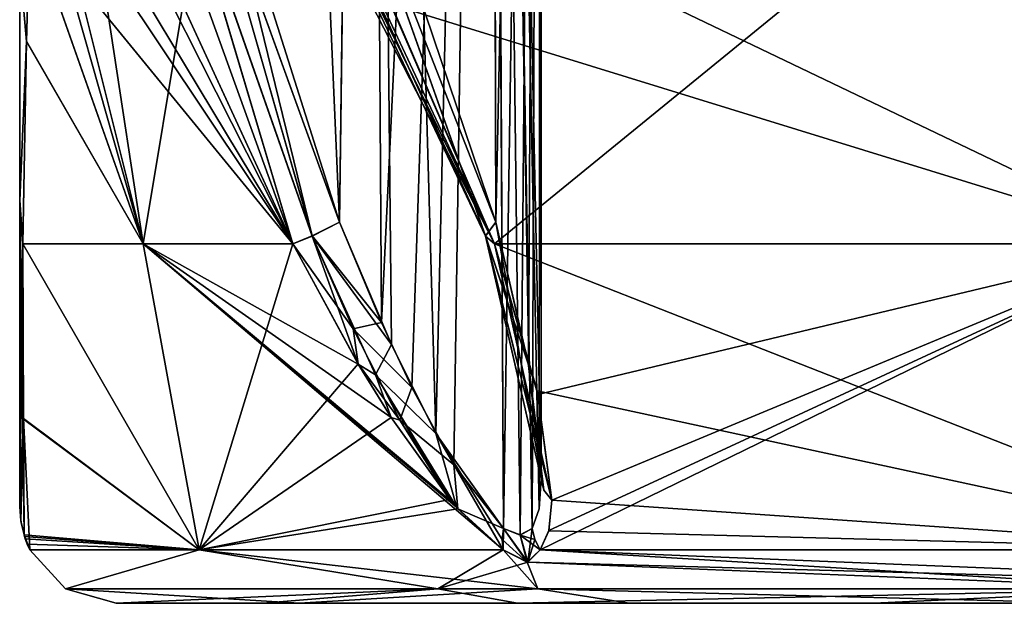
# Model space of a CAD drawing. Header units: inches. Extents: x -5.2 to 5.1, y -2.7 to 6.1.
# Tile 3 of 72: x -3.543 to -2.74, y -0.895 to -0.419. Entities that reach past the tile are written whole.
import ezdxf

# ---------------------------------------------------------------- set-up
doc = ezdxf.new("R2010")
doc.units = ezdxf.units.IN
doc.header["$LTSCALE"] = 52.148148
doc.header["$MEASUREMENT"] = 0
for name, color, linetype in [('129', 7, 'CONTINUOUS'), ('130', 7, 'CONTINUOUS'), ('131', 7, 'CONTINUOUS'), ('132', 7, 'CONTINUOUS'), ('133', 7, 'CONTINUOUS'), ('136', 7, 'CONTINUOUS'), ('137', 7, 'CONTINUOUS'), ('152', 7, 'CONTINUOUS'), ('153', 7, 'CONTINUOUS'), ('154', 7, 'CONTINUOUS'), ('155', 7, 'CONTINUOUS'), ('157', 7, 'CONTINUOUS'), ('164', 7, 'CONTINUOUS'), ('165', 7, 'CONTINUOUS'), ('181', 7, 'CONTINUOUS'), ('182', 7, 'CONTINUOUS'), ('185', 7, 'CONTINUOUS'), ('186', 7, 'CONTINUOUS'), ('187', 7, 'CONTINUOUS'), ('188', 7, 'CONTINUOUS'), ('189', 7, 'CONTINUOUS'), ('190', 7, 'CONTINUOUS'), ('191', 7, 'CONTINUOUS'), ('200', 7, 'CONTINUOUS'), ('201', 7, 'CONTINUOUS'), ('202', 7, 'CONTINUOUS'), ('203', 7, 'CONTINUOUS'), ('230', 7, 'CONTINUOUS'), ('58', 7, 'CONTINUOUS')]:
    doc.layers.add(name, color=color, linetype=linetype)

msp = doc.modelspace()

# ---------------------------------------------------------------- linework, layer by layer
at = {"layer": '129', "linetype": 'Continuous'}
for points in [[(-3.53515, -0.33932, 1.44815), (-3.54331, -0.37465, 1.34227), (-3.53786, -0.43632, 1.30481), (-3.53515, -0.33932, 1.44815)], [(-3.54331, -0.37465, 1.34227), (-3.54331, -0.56623, 1.04797), (-3.53786, -0.43632, 1.30481), (-3.54331, -0.37465, 1.34227)], [(-3.54331, -0.56623, 1.04797), (-3.54069, -0.60176, 1.02639), (-3.53786, -0.43632, 1.30481), (-3.54331, -0.56623, 1.04797)], [(-3.54331, -0.81614, 0.4575), (-3.54069, -0.60176, 1.02639), (-3.54331, -0.56623, 1.04797), (-3.54331, -0.81614, 0.4575)], [(-3.5402, -0.74479, 0.7374), (-3.54069, -0.60176, 1.02639), (-3.54331, -0.81614, 0.4575), (-3.5402, -0.74479, 0.7374)], [(-3.54239, -0.82774, 0.46054), (-3.5402, -0.74479, 0.7374), (-3.54331, -0.81614, 0.4575), (-3.54239, -0.82774, 0.46054)], [(-3.53967, -0.83904, 0.4635), (-3.5402, -0.74479, 0.7374), (-3.54239, -0.82774, 0.46054), (-3.53967, -0.83904, 0.4635)]]:
    msp.add_3dface(points, dxfattribs=at)
at = {"layer": '130', "linetype": 'Continuous'}
for points in [[(-3.3968, -0.85136, 1.07826), (-3.54069, -0.60176, 1.02639), (-3.5402, -0.74479, 0.7374), (-3.3968, -0.85136, 1.07826)], [(-3.54069, -0.60176, 1.02639), (-3.3968, -0.85136, 1.07826), (-3.44251, -0.60176, 1.31875), (-3.54069, -0.60176, 1.02639)], [(-3.3968, -0.85136, 1.07826), (-3.14876, -0.85136, 1.6692), (-3.44251, -0.60176, 1.31875), (-3.3968, -0.85136, 1.07826)], [(-3.14876, -0.85136, 1.6692), (-3.18659, -0.81666, 1.63351), (-3.44251, -0.60176, 1.31875), (-3.14876, -0.85136, 1.6692)], [(-3.26695, -0.69981, 1.60129), (-3.32024, -0.60176, 1.60187), (-3.44251, -0.60176, 1.31875), (-3.26695, -0.69981, 1.60129)], [(-3.2402, -0.74336, 1.60717), (-3.26695, -0.69981, 1.60129), (-3.44251, -0.60176, 1.31875), (-3.2402, -0.74336, 1.60717)], [(-3.1911, -0.81147, 1.6303), (-3.2402, -0.74336, 1.60717), (-3.44251, -0.60176, 1.31875), (-3.1911, -0.81147, 1.6303)], [(-3.18659, -0.81666, 1.63351), (-3.1911, -0.81147, 1.6303), (-3.44251, -0.60176, 1.31875), (-3.18659, -0.81666, 1.63351)], [(-3.3968, -0.85136, 1.07826), (-3.5402, -0.74479, 0.7374), (-3.53967, -0.83904, 0.4635), (-3.3968, -0.85136, 1.07826)], [(-3.3968, -0.85136, 1.07826), (-3.53967, -0.83904, 0.4635), (-3.53946, -0.84031, 0.46029), (-3.3968, -0.85136, 1.07826)], [(-3.53885, -0.84227, 0.4575), (-3.3968, -0.85136, 1.07826), (-3.53946, -0.84031, 0.46029), (-3.53885, -0.84227, 0.4575)], [(-3.53715, -0.84667, 0.45375), (-3.3968, -0.85136, 1.07826), (-3.53885, -0.84227, 0.4575), (-3.53715, -0.84667, 0.45375)], [(-3.535, -0.85136, 0.45245), (-3.3968, -0.85136, 1.07826), (-3.53715, -0.84667, 0.45375), (-3.535, -0.85136, 0.45245)]]:
    msp.add_3dface(points, dxfattribs=at)
at = {"layer": '131', "linetype": 'Continuous'}
for points in [[(-3.28218, -0.58413, 1.62543), (-3.30453, -0.59536, 1.62075), (-3.23987, -0.68368, 1.62492), (-3.28218, -0.58413, 1.62543)], [(-3.32024, -0.60176, 1.60187), (-3.26695, -0.69981, 1.60129), (-3.30453, -0.59536, 1.62075), (-3.32024, -0.60176, 1.60187)], [(-3.30453, -0.59536, 1.62075), (-3.26695, -0.69981, 1.60129), (-3.25293, -0.70843, 1.61412), (-3.30453, -0.59536, 1.62075)], [(-3.30453, -0.59536, 1.62075), (-3.25293, -0.70843, 1.61412), (-3.23987, -0.68368, 1.62492), (-3.30453, -0.59536, 1.62075)], [(-3.23987, -0.68368, 1.62492), (-3.25293, -0.70843, 1.61412), (-3.20376, -0.75627, 1.63493), (-3.23987, -0.68368, 1.62492)], [(-3.26695, -0.69981, 1.60129), (-3.2402, -0.74336, 1.60717), (-3.25293, -0.70843, 1.61412), (-3.26695, -0.69981, 1.60129)], [(-3.2402, -0.74336, 1.60717), (-3.1911, -0.81147, 1.6303), (-3.25293, -0.70843, 1.61412), (-3.2402, -0.74336, 1.60717)], [(-3.1911, -0.81147, 1.6303), (-3.18659, -0.81666, 1.63351), (-3.25293, -0.70843, 1.61412), (-3.1911, -0.81147, 1.6303)], [(-3.25293, -0.70843, 1.61412), (-3.18659, -0.81666, 1.63351), (-3.20376, -0.75627, 1.63493), (-3.25293, -0.70843, 1.61412)], [(-3.18659, -0.81666, 1.63351), (-3.14876, -0.85136, 1.6692), (-3.20376, -0.75627, 1.63493), (-3.18659, -0.81666, 1.63351)], [(-3.20376, -0.75627, 1.63493), (-3.14876, -0.85136, 1.6692), (-3.14952, -0.84294, 1.6738), (-3.20376, -0.75627, 1.63493)], [(-3.14837, -0.83399, 1.67714), (-3.20376, -0.75627, 1.63493), (-3.14952, -0.84294, 1.6738), (-3.14837, -0.83399, 1.67714)]]:
    msp.add_3dface(points, dxfattribs=at)
at = {"layer": '132', "linetype": 'Continuous'}
for points in [[(-3.40359, -0.24969, 1.72931), (-3.28218, -0.58413, 1.62543), (-3.39197, -0.23795, 1.71534), (-3.40359, -0.24969, 1.72931)], [(-3.39197, -0.23795, 1.71534), (-3.28218, -0.58413, 1.62543), (-3.35073, -0.3949, 1.65698), (-3.39197, -0.23795, 1.71534)], [(-3.42296, -0.25795, 1.73486), (-3.30453, -0.59536, 1.62075), (-3.40359, -0.24969, 1.72931), (-3.42296, -0.25795, 1.73486)], [(-3.30453, -0.59536, 1.62075), (-3.28218, -0.58413, 1.62543), (-3.40359, -0.24969, 1.72931), (-3.30453, -0.59536, 1.62075)], [(-3.44371, -0.26014, 1.73037), (-3.32024, -0.60176, 1.60187), (-3.42296, -0.25795, 1.73486), (-3.44371, -0.26014, 1.73037)], [(-3.32024, -0.60176, 1.60187), (-3.44371, -0.26014, 1.73037), (-3.41035, -0.40651, 1.64419), (-3.32024, -0.60176, 1.60187)], [(-3.32024, -0.60176, 1.60187), (-3.30453, -0.59536, 1.62075), (-3.42296, -0.25795, 1.73486), (-3.32024, -0.60176, 1.60187)]]:
    msp.add_3dface(points, dxfattribs=at)
at = {"layer": '133', "linetype": 'Continuous'}
for points in [[(-3.52893, -0.2557, 1.57121), (-3.53259, -0.28415, 1.52676), (-3.32024, -0.60176, 1.60187), (-3.52893, -0.2557, 1.57121)], [(-3.49537, -0.2557, 1.6445), (-3.52893, -0.2557, 1.57121), (-3.32024, -0.60176, 1.60187), (-3.49537, -0.2557, 1.6445)], [(-3.49537, -0.2557, 1.6445), (-3.32024, -0.60176, 1.60187), (-3.41035, -0.40651, 1.64419), (-3.49537, -0.2557, 1.6445)], [(-3.53259, -0.28415, 1.52676), (-3.53515, -0.33932, 1.44815), (-3.32024, -0.60176, 1.60187), (-3.53259, -0.28415, 1.52676)], [(-3.53515, -0.33932, 1.44815), (-3.53786, -0.43632, 1.30481), (-3.44251, -0.60176, 1.31875), (-3.53515, -0.33932, 1.44815)], [(-3.32024, -0.60176, 1.60187), (-3.53515, -0.33932, 1.44815), (-3.44251, -0.60176, 1.31875), (-3.32024, -0.60176, 1.60187)], [(-3.53786, -0.43632, 1.30481), (-3.54069, -0.60176, 1.02639), (-3.44251, -0.60176, 1.31875), (-3.53786, -0.43632, 1.30481)]]:
    msp.add_3dface(points, dxfattribs=at)
at = {"layer": '136', "linetype": 'Continuous'}
for points in [[(-3.31815, -0.25569, 1.91301), (-3.28996, -0.23795, 1.90369), (-3.16302, -0.59522, 1.88227), (-3.31815, -0.25569, 1.91301)], [(-3.16302, -0.59522, 1.88227), (-3.28996, -0.23795, 1.90369), (-3.15467, -0.58413, 1.86087), (-3.16302, -0.59522, 1.88227)], [(-3.15467, -0.58413, 1.86087), (-3.28996, -0.23795, 1.90369), (-3.21856, -0.39487, 1.90104), (-3.15467, -0.58413, 1.86087)], [(-3.32298, -0.25809, 1.91882), (-3.31815, -0.25569, 1.91301), (-3.15573, -0.60176, 1.90561), (-3.32298, -0.25809, 1.91882)], [(-3.15573, -0.60176, 1.90561), (-3.31815, -0.25569, 1.91301), (-3.16302, -0.59522, 1.88227), (-3.15573, -0.60176, 1.90561)], [(-3.24051, -0.40621, 1.95809), (-3.32298, -0.25809, 1.91882), (-3.15573, -0.60176, 1.90561), (-3.24051, -0.40621, 1.95809)]]:
    msp.add_3dface(points, dxfattribs=at)
at = {"layer": '137', "linetype": 'Continuous'}
for points in [[(-2.73122, -0.2557, 2.73175), (-3.32875, -0.2557, 1.95996), (-2.60646, -0.60176, 2.60697), (-2.73122, -0.2557, 2.73175)], [(-3.32875, -0.2557, 1.95996), (-3.24051, -0.40621, 1.95809), (-2.60646, -0.60176, 2.60697), (-3.32875, -0.2557, 1.95996)], [(-3.24051, -0.40621, 1.95809), (-3.15573, -0.60176, 1.90561), (-2.60646, -0.60176, 2.60697), (-3.24051, -0.40621, 1.95809)]]:
    msp.add_3dface(points, dxfattribs=at)
at = {"layer": '152', "linetype": 'Continuous'}
for points in [[(-3.15573, -0.60176, 1.90561), (-2.51977, -0.85136, 2.52026), (-2.60646, -0.60176, 2.60697), (-3.15573, -0.60176, 1.90561)], [(-2.51977, -0.85136, 2.52026), (-3.15573, -0.60176, 1.90561), (-3.12095, -0.72159, 1.84906), (-2.51977, -0.85136, 2.52026)], [(-3.10889, -0.81065, 1.78288), (-2.51977, -0.85136, 2.52026), (-3.12095, -0.72159, 1.84906), (-3.10889, -0.81065, 1.78288)], [(-2.51977, -0.85136, 2.52026), (-3.10889, -0.81065, 1.78288), (-3.11135, -0.83567, 1.75369), (-2.51977, -0.85136, 2.52026)], [(-3.11843, -0.85136, 1.7252), (-2.51977, -0.85136, 2.52026), (-3.11135, -0.83567, 1.75369), (-3.11843, -0.85136, 1.7252)]]:
    msp.add_3dface(points, dxfattribs=at)
at = {"layer": '153', "linetype": 'Continuous'}
for points in [[(-3.16302, -0.59522, 1.88227), (-3.15467, -0.58413, 1.86087), (-3.11536, -0.80249, 1.77463), (-3.16302, -0.59522, 1.88227)], [(-3.11536, -0.80249, 1.77463), (-3.15467, -0.58413, 1.86087), (-3.12789, -0.70095, 1.8183), (-3.11536, -0.80249, 1.77463)], [(-3.15573, -0.60176, 1.90561), (-3.16302, -0.59522, 1.88227), (-3.12095, -0.72159, 1.84906), (-3.15573, -0.60176, 1.90561)], [(-3.16302, -0.59522, 1.88227), (-3.10889, -0.81065, 1.78288), (-3.12095, -0.72159, 1.84906), (-3.16302, -0.59522, 1.88227)], [(-3.10889, -0.81065, 1.78288), (-3.16302, -0.59522, 1.88227), (-3.11536, -0.80249, 1.77463), (-3.10889, -0.81065, 1.78288)], [(-3.11761, -0.79329, 1.76531), (-3.11536, -0.80249, 1.77463), (-3.12789, -0.70095, 1.8183), (-3.11761, -0.79329, 1.76531)]]:
    msp.add_3dface(points, dxfattribs=at)
at = {"layer": '154', "linetype": 'Continuous'}
for points in [[(-3.15467, -0.58413, 1.86087), (-3.21856, -0.39487, 1.90104), (-3.1597, 1.17205, 1.8661), (-3.15467, -0.58413, 1.86087)], [(-3.11761, 1.17205, 1.76531), (-3.15467, -0.58413, 1.86087), (-3.1597, 1.17205, 1.8661), (-3.11761, 1.17205, 1.76531)], [(-3.12789, -0.70095, 1.8183), (-3.15467, -0.58413, 1.86087), (-3.11761, 1.17205, 1.76531), (-3.12789, -0.70095, 1.8183)], [(-3.11761, -0.79329, 1.76531), (-3.12789, -0.70095, 1.8183), (-3.11761, 1.17205, 1.76531), (-3.11761, -0.79329, 1.76531)]]:
    msp.add_3dface(points, dxfattribs=at)
at = {"layer": '155', "linetype": 'Continuous'}
for points in [[(-3.35073, -0.3949, 1.65698), (-3.28218, -0.58413, 1.62543), (-3.35897, 1.17205, 1.66451), (-3.35073, -0.3949, 1.65698)], [(-3.35897, 1.17205, 1.66451), (-3.28218, -0.58413, 1.62543), (-3.25876, 1.17205, 1.62363), (-3.35897, 1.17205, 1.66451)], [(-3.28218, -0.58413, 1.62543), (-3.23987, -0.68368, 1.62492), (-3.25876, 1.17205, 1.62363), (-3.28218, -0.58413, 1.62543)], [(-3.23987, -0.68368, 1.62492), (-3.20376, -0.75627, 1.63493), (-3.25876, 1.17205, 1.62363), (-3.23987, -0.68368, 1.62492)], [(-3.25876, 1.17205, 1.62363), (-3.20376, -0.75627, 1.63493), (-3.15908, 1.17205, 1.66513), (-3.25876, 1.17205, 1.62363)], [(-3.20376, -0.75627, 1.63493), (-3.14837, -0.83399, 1.67714), (-3.15908, 1.17205, 1.66513), (-3.20376, -0.75627, 1.63493)], [(-3.15908, 1.17205, 1.66513), (-3.14837, -0.83399, 1.67714), (-3.13471, -0.83929, 1.6978), (-3.15908, 1.17205, 1.66513)], [(-3.11761, -0.79329, 1.76531), (-3.11761, 1.17205, 1.76531), (-3.15908, 1.17205, 1.66513), (-3.11761, -0.79329, 1.76531)], [(-3.11761, -0.79329, 1.76531), (-3.15908, 1.17205, 1.66513), (-3.11932, -0.81775, 1.74331), (-3.11761, -0.79329, 1.76531)], [(-3.11932, -0.81775, 1.74331), (-3.15908, 1.17205, 1.66513), (-3.12487, -0.834, 1.72053), (-3.11932, -0.81775, 1.74331)], [(-3.12487, -0.834, 1.72053), (-3.15908, 1.17205, 1.66513), (-3.13471, -0.83929, 1.6978), (-3.12487, -0.834, 1.72053)]]:
    msp.add_3dface(points, dxfattribs=at)
at = {"layer": '157', "linetype": 'Continuous'}
for points in [[(-3.12896, -0.86122, 1.69395), (-3.14837, -0.83399, 1.67714), (-3.14952, -0.84294, 1.6738), (-3.12896, -0.86122, 1.69395)], [(-3.14837, -0.83399, 1.67714), (-3.12896, -0.86122, 1.69395), (-3.13471, -0.83929, 1.6978), (-3.14837, -0.83399, 1.67714)], [(-3.12487, -0.834, 1.72053), (-3.13471, -0.83929, 1.6978), (-3.1227, -0.84294, 1.72332), (-3.12487, -0.834, 1.72053)], [(-3.14876, -0.85136, 1.6692), (-3.12896, -0.86122, 1.69395), (-3.14952, -0.84294, 1.6738), (-3.14876, -0.85136, 1.6692)], [(-3.12896, -0.86122, 1.69395), (-3.11843, -0.85136, 1.7252), (-3.13471, -0.83929, 1.6978), (-3.12896, -0.86122, 1.69395)], [(-3.13471, -0.83929, 1.6978), (-3.11843, -0.85136, 1.7252), (-3.1227, -0.84294, 1.72332), (-3.13471, -0.83929, 1.6978)]]:
    msp.add_3dface(points, dxfattribs=at)
at = {"layer": '164', "linetype": 'Continuous'}
for points in [[(-3.54219, -0.82939, -0.4575), (-3.54331, -0.81614, 0.4575), (-3.54331, -0.81614, -0.4575), (-3.54219, -0.82939, -0.4575)], [(-3.54331, -0.81614, 0.4575), (-3.54219, -0.82939, -0.4575), (-3.54219, -0.82939, 0.4575), (-3.54331, -0.81614, 0.4575)], [(-3.53885, -0.84227, -0.4575), (-3.53885, -0.84227, 0.4575), (-3.54219, -0.82939, 0.4575), (-3.53885, -0.84227, -0.4575)], [(-3.54219, -0.82939, -0.4575), (-3.53885, -0.84227, -0.4575), (-3.54219, -0.82939, 0.4575), (-3.54219, -0.82939, -0.4575)], [(-3.53715, -0.84667, 0.45375), (-3.53885, -0.84227, 0.4575), (-3.53715, -0.84668, -0.45375), (-3.53715, -0.84667, 0.45375)], [(-3.53715, -0.84668, -0.45375), (-3.53885, -0.84227, 0.4575), (-3.53885, -0.84227, -0.4575), (-3.53715, -0.84668, -0.45375)], [(-3.535, -0.85136, 0.45245), (-3.53715, -0.84667, 0.45375), (-3.535, -0.85136, -0.45245), (-3.535, -0.85136, 0.45245)], [(-3.535, -0.85136, -0.45245), (-3.53715, -0.84667, 0.45375), (-3.53715, -0.84668, -0.45375), (-3.535, -0.85136, -0.45245)], [(-3.50605, -0.88307, 0.45486), (-3.535, -0.85136, 0.45245), (-3.50605, -0.88307, -0.45486), (-3.50605, -0.88307, 0.45486)], [(-3.50605, -0.88307, -0.45486), (-3.535, -0.85136, 0.45245), (-3.535, -0.85136, -0.45245), (-3.50605, -0.88307, -0.45486)], [(-3.46457, -0.89488, 0.45737), (-3.50605, -0.88307, 0.45486), (-3.46457, -0.89488, -0.45738), (-3.46457, -0.89488, 0.45737)], [(-3.46457, -0.89488, -0.45738), (-3.50605, -0.88307, 0.45486), (-3.50605, -0.88307, -0.45486), (-3.46457, -0.89488, -0.45738)]]:
    msp.add_3dface(points, dxfattribs=at)
at = {"layer": '165', "linetype": 'Continuous'}
for points in [[(-3.3152, -0.89488, 1.10534), (-3.46457, -0.89488, 0.45737), (-3.34489, -0.89488, -1.01198), (-3.3152, -0.89488, 1.10534)], [(-3.46457, -0.89488, 0.45737), (-3.46457, -0.89488, -0.45738), (-3.34489, -0.89488, -1.01198), (-3.46457, -0.89488, 0.45737)], [(-3.13695, -0.89488, -1.54006), (-3.3152, -0.89488, 1.10534), (-3.34489, -0.89488, -1.01198), (-3.13695, -0.89488, -1.54006)], [(-3.04592, -0.89488, 1.71302), (-3.3152, -0.89488, 1.10534), (-3.13695, -0.89488, -1.54006), (-3.04592, -0.89488, 1.71302)], [(-2.84623, -0.89488, -2.0276), (-3.04592, -0.89488, 1.71302), (-3.13695, -0.89488, -1.54006), (-2.84623, -0.89488, -2.0276)], [(-2.66673, -0.89488, 2.25846), (-3.04592, -0.89488, 1.71302), (-2.84623, -0.89488, -2.0276), (-2.66673, -0.89488, 2.25846)], [(-2.48043, -0.89488, -2.46165), (-2.66673, -0.89488, 2.25846), (-2.84623, -0.89488, -2.0276), (-2.48043, -0.89488, -2.46165)]]:
    msp.add_3dface(points, dxfattribs=at)
at = {"layer": '181', "linetype": 'Continuous'}
for points in [[(-3.23912, -0.40894, -1.9577), (-2.73122, -0.2557, -2.73175), (-3.15573, -0.60176, -1.90561), (-3.23912, -0.40894, -1.9577)], [(-3.15573, -0.60176, -1.90561), (-2.73122, -0.2557, -2.73175), (-2.60647, -0.60176, -2.60697), (-3.15573, -0.60176, -1.90561)]]:
    msp.add_3dface(points, dxfattribs=at)
at = {"layer": '182', "linetype": 'Continuous'}
for points in [[(-3.28996, -0.23795, -1.90369), (-3.31813, -0.25543, -1.91285), (-3.16296, -0.59538, -1.8822), (-3.28996, -0.23795, -1.90369)], [(-3.21854, -0.39492, -1.90104), (-3.28996, -0.23795, -1.90369), (-3.15467, -0.58413, -1.86087), (-3.21854, -0.39492, -1.90104)], [(-3.15467, -0.58413, -1.86087), (-3.28996, -0.23795, -1.90369), (-3.16296, -0.59538, -1.8822), (-3.15467, -0.58413, -1.86087)], [(-3.31813, -0.25543, -1.91285), (-3.32328, -0.25797, -1.91903), (-3.16296, -0.59538, -1.8822), (-3.31813, -0.25543, -1.91285)], [(-3.33123, -0.25973, -1.94343), (-3.15573, -0.60176, -1.90561), (-3.32328, -0.25797, -1.91903), (-3.33123, -0.25973, -1.94343)], [(-3.23912, -0.40894, -1.9577), (-3.15573, -0.60176, -1.90561), (-3.33123, -0.25973, -1.94343), (-3.23912, -0.40894, -1.9577)], [(-3.32328, -0.25797, -1.91903), (-3.15573, -0.60176, -1.90561), (-3.16296, -0.59538, -1.8822), (-3.32328, -0.25797, -1.91903)]]:
    msp.add_3dface(points, dxfattribs=at)
at = {"layer": '185', "linetype": 'Continuous'}
for points in [[(-3.40363, -0.24988, -1.72926), (-3.39197, -0.23795, -1.71534), (-3.30455, -0.59516, -1.6208), (-3.40363, -0.24988, -1.72926)], [(-3.30455, -0.59516, -1.6208), (-3.39197, -0.23795, -1.71534), (-3.28218, -0.58413, -1.62543), (-3.30455, -0.59516, -1.6208)], [(-3.28218, -0.58413, -1.62543), (-3.39197, -0.23795, -1.71534), (-3.35075, -0.39486, -1.65699), (-3.28218, -0.58413, -1.62543)], [(-3.42274, -0.2581, -1.73473), (-3.40363, -0.24988, -1.72926), (-3.30455, -0.59516, -1.6208), (-3.42274, -0.2581, -1.73473)], [(-3.44366, -0.26028, -1.73029), (-3.42274, -0.2581, -1.73473), (-3.32024, -0.60176, -1.60187), (-3.44366, -0.26028, -1.73029)], [(-3.44366, -0.26028, -1.73029), (-3.32024, -0.60176, -1.60187), (-3.41019, -0.40696, -1.644), (-3.44366, -0.26028, -1.73029)], [(-3.32024, -0.60176, -1.60187), (-3.42274, -0.2581, -1.73473), (-3.30455, -0.59516, -1.6208), (-3.32024, -0.60176, -1.60187)]]:
    msp.add_3dface(points, dxfattribs=at)
at = {"layer": '186', "linetype": 'Continuous'}
for points in [[(-3.5326, -0.28429, -1.52655), (-3.52893, -0.2557, -1.5712), (-3.44251, -0.60176, -1.31874), (-3.5326, -0.28429, -1.52655)], [(-3.52893, -0.2557, -1.5712), (-3.49537, -0.2557, -1.6445), (-3.44251, -0.60176, -1.31874), (-3.52893, -0.2557, -1.5712)], [(-3.49537, -0.2557, -1.6445), (-3.41019, -0.40696, -1.644), (-3.44251, -0.60176, -1.31874), (-3.49537, -0.2557, -1.6445)], [(-3.53516, -0.33961, -1.44775), (-3.5326, -0.28429, -1.52655), (-3.44251, -0.60176, -1.31874), (-3.53516, -0.33961, -1.44775)], [(-3.53787, -0.43663, -1.30433), (-3.53516, -0.33961, -1.44775), (-3.44251, -0.60176, -1.31874), (-3.53787, -0.43663, -1.30433)], [(-3.41019, -0.40696, -1.644), (-3.32024, -0.60176, -1.60187), (-3.44251, -0.60176, -1.31874), (-3.41019, -0.40696, -1.644)], [(-3.54069, -0.60176, -1.02639), (-3.53787, -0.43663, -1.30433), (-3.44251, -0.60176, -1.31874), (-3.54069, -0.60176, -1.02639)]]:
    msp.add_3dface(points, dxfattribs=at)
at = {"layer": '187', "linetype": 'Continuous'}
for points in [[(-3.53516, -0.33961, -1.44775), (-3.53787, -0.43663, -1.30433), (-3.54331, -0.37462, -1.34232), (-3.53516, -0.33961, -1.44775)], [(-3.54331, -0.37462, -1.34232), (-3.53787, -0.43663, -1.30433), (-3.54331, -0.56618, -1.04804), (-3.54331, -0.37462, -1.34232)], [(-3.53787, -0.43663, -1.30433), (-3.54069, -0.60176, -1.02639), (-3.54331, -0.56618, -1.04804), (-3.53787, -0.43663, -1.30433)], [(-3.54331, -0.81614, -0.4575), (-3.54331, -0.56618, -1.04804), (-3.54239, -0.82772, -0.46053), (-3.54331, -0.81614, -0.4575)], [(-3.54069, -0.60176, -1.02639), (-3.54021, -0.74416, -0.73893), (-3.54331, -0.56618, -1.04804), (-3.54069, -0.60176, -1.02639)], [(-3.54021, -0.74416, -0.73893), (-3.53967, -0.83904, -0.4635), (-3.54331, -0.56618, -1.04804), (-3.54021, -0.74416, -0.73893)], [(-3.54331, -0.56618, -1.04804), (-3.53967, -0.83904, -0.4635), (-3.54239, -0.82772, -0.46053), (-3.54331, -0.56618, -1.04804)]]:
    msp.add_3dface(points, dxfattribs=at)
at = {"layer": '188', "linetype": 'Continuous'}
for points in [[(-3.54069, -0.60176, -1.02639), (-3.44251, -0.60176, -1.31874), (-3.3968, -0.85136, -1.07826), (-3.54069, -0.60176, -1.02639)], [(-3.54021, -0.74416, -0.73893), (-3.54069, -0.60176, -1.02639), (-3.3968, -0.85136, -1.07826), (-3.54021, -0.74416, -0.73893)], [(-3.44251, -0.60176, -1.31874), (-3.32024, -0.60176, -1.60187), (-3.3968, -0.85136, -1.07826), (-3.44251, -0.60176, -1.31874)], [(-3.3968, -0.85136, -1.07826), (-3.32024, -0.60176, -1.60187), (-3.26713, -0.69954, -1.60123), (-3.3968, -0.85136, -1.07826)], [(-3.24014, -0.74346, -1.60717), (-3.3968, -0.85136, -1.07826), (-3.26713, -0.69954, -1.60123), (-3.24014, -0.74346, -1.60717)], [(-3.535, -0.85136, -0.45245), (-3.53967, -0.83904, -0.4635), (-3.54021, -0.74416, -0.73893), (-3.535, -0.85136, -0.45245)], [(-3.535, -0.85136, -0.45245), (-3.54021, -0.74416, -0.73893), (-3.3968, -0.85136, -1.07826), (-3.535, -0.85136, -0.45245)], [(-3.19216, -0.81016, -1.62962), (-3.3968, -0.85136, -1.07826), (-3.24014, -0.74346, -1.60717), (-3.19216, -0.81016, -1.62962)], [(-3.18567, -0.81772, -1.63415), (-3.3968, -0.85136, -1.07826), (-3.19216, -0.81016, -1.62962), (-3.18567, -0.81772, -1.63415)], [(-3.14876, -0.85136, -1.6692), (-3.3968, -0.85136, -1.07826), (-3.18567, -0.81772, -1.63415), (-3.14876, -0.85136, -1.6692)], [(-3.53967, -0.83904, -0.4635), (-3.535, -0.85136, -0.45245), (-3.53946, -0.84031, -0.46029), (-3.53967, -0.83904, -0.4635)], [(-3.535, -0.85136, -0.45245), (-3.53885, -0.84227, -0.4575), (-3.53946, -0.84031, -0.46029), (-3.535, -0.85136, -0.45245)], [(-3.535, -0.85136, -0.45245), (-3.53715, -0.84668, -0.45375), (-3.53885, -0.84227, -0.4575), (-3.535, -0.85136, -0.45245)]]:
    msp.add_3dface(points, dxfattribs=at)
at = {"layer": '189', "linetype": 'Continuous'}
for points in [[(-3.30455, -0.59516, -1.6208), (-3.28218, -0.58413, -1.62543), (-3.248, -0.66582, -1.62403), (-3.30455, -0.59516, -1.6208)], [(-3.32024, -0.60176, -1.60187), (-3.30455, -0.59516, -1.6208), (-3.2712, -0.67109, -1.61443), (-3.32024, -0.60176, -1.60187)], [(-3.26713, -0.69954, -1.60123), (-3.32024, -0.60176, -1.60187), (-3.2712, -0.67109, -1.61443), (-3.26713, -0.69954, -1.60123)], [(-3.2712, -0.67109, -1.61443), (-3.30455, -0.59516, -1.6208), (-3.248, -0.66582, -1.62403), (-3.2712, -0.67109, -1.61443)], [(-3.22308, -0.71897, -1.62829), (-3.2712, -0.67109, -1.61443), (-3.248, -0.66582, -1.62403), (-3.22308, -0.71897, -1.62829)], [(-3.23293, -0.74561, -1.61644), (-3.26713, -0.69954, -1.60123), (-3.2712, -0.67109, -1.61443), (-3.23293, -0.74561, -1.61644)], [(-3.23293, -0.74561, -1.61644), (-3.2712, -0.67109, -1.61443), (-3.22308, -0.71897, -1.62829), (-3.23293, -0.74561, -1.61644)], [(-3.24014, -0.74346, -1.60717), (-3.26713, -0.69954, -1.60123), (-3.23293, -0.74561, -1.61644), (-3.24014, -0.74346, -1.60717)], [(-3.18887, -0.78208, -1.64233), (-3.23293, -0.74561, -1.61644), (-3.22308, -0.71897, -1.62829), (-3.18887, -0.78208, -1.64233)], [(-3.19216, -0.81016, -1.62962), (-3.24014, -0.74346, -1.60717), (-3.23293, -0.74561, -1.61644), (-3.19216, -0.81016, -1.62962)], [(-3.18567, -0.81772, -1.63415), (-3.19216, -0.81016, -1.62962), (-3.23293, -0.74561, -1.61644), (-3.18567, -0.81772, -1.63415)], [(-3.18567, -0.81772, -1.63415), (-3.23293, -0.74561, -1.61644), (-3.18887, -0.78208, -1.64233), (-3.18567, -0.81772, -1.63415)], [(-3.14836, -0.834, -1.67714), (-3.18567, -0.81772, -1.63415), (-3.18887, -0.78208, -1.64233), (-3.14836, -0.834, -1.67714)], [(-3.14876, -0.85136, -1.6692), (-3.18567, -0.81772, -1.63415), (-3.14836, -0.834, -1.67714), (-3.14876, -0.85136, -1.6692)]]:
    msp.add_3dface(points, dxfattribs=at)
at = {"layer": '190', "linetype": 'Continuous'}
for points in [[(-3.14876, -0.85136, -1.6692), (-3.14836, -0.834, -1.67714), (-3.12866, -0.86121, -1.69451), (-3.14876, -0.85136, -1.6692)], [(-3.14836, -0.834, -1.67714), (-3.13471, -0.83893, -1.69781), (-3.12866, -0.86121, -1.69451), (-3.14836, -0.834, -1.67714)], [(-3.13471, -0.83893, -1.69781), (-3.12486, -0.83399, -1.72054), (-3.12866, -0.86121, -1.69451), (-3.13471, -0.83893, -1.69781)], [(-3.12486, -0.83399, -1.72054), (-3.1227, -0.84294, -1.72332), (-3.12866, -0.86121, -1.69451), (-3.12486, -0.83399, -1.72054)], [(-3.1227, -0.84294, -1.72332), (-3.11843, -0.85136, -1.7252), (-3.12866, -0.86121, -1.69451), (-3.1227, -0.84294, -1.72332)]]:
    msp.add_3dface(points, dxfattribs=at)
at = {"layer": '191', "linetype": 'Continuous'}
for points in [[(-3.50605, -0.88307, -0.45486), (-3.535, -0.85136, -0.45245), (-3.3968, -0.85136, -1.07826), (-3.50605, -0.88307, -0.45486)], [(-3.50605, -0.88307, -0.45486), (-3.3968, -0.85136, -1.07826), (-3.20207, -0.88307, -1.49866), (-3.50605, -0.88307, -0.45486)], [(-3.3968, -0.85136, -1.07826), (-3.14876, -0.85136, -1.6692), (-3.20207, -0.88307, -1.49866), (-3.3968, -0.85136, -1.07826)], [(-3.14876, -0.85136, -1.6692), (-3.12866, -0.86121, -1.69451), (-3.20207, -0.88307, -1.49866), (-3.14876, -0.85136, -1.6692)], [(-3.12866, -0.86121, -1.69451), (-3.11843, -0.85136, -1.7252), (-2.59532, -0.88307, -2.40075), (-3.12866, -0.86121, -1.69451)], [(-2.59532, -0.88307, -2.40075), (-3.11843, -0.85136, -1.7252), (-2.51977, -0.85136, -2.52026), (-2.59532, -0.88307, -2.40075)], [(-3.12866, -0.86121, -1.69451), (-2.59532, -0.88307, -2.40075), (-3.20207, -0.88307, -1.49866), (-3.12866, -0.86121, -1.69451)], [(-3.46457, -0.89488, -0.45738), (-3.50605, -0.88307, -0.45486), (-3.20207, -0.88307, -1.49866), (-3.46457, -0.89488, -0.45738)], [(-3.34489, -0.89488, -1.01198), (-3.46457, -0.89488, -0.45738), (-3.20207, -0.88307, -1.49866), (-3.34489, -0.89488, -1.01198)], [(-3.13695, -0.89488, -1.54006), (-3.34489, -0.89488, -1.01198), (-3.20207, -0.88307, -1.49866), (-3.13695, -0.89488, -1.54006)], [(-2.59532, -0.88307, -2.40075), (-3.13695, -0.89488, -1.54006), (-3.20207, -0.88307, -1.49866), (-2.59532, -0.88307, -2.40075)], [(-2.84623, -0.89488, -2.0276), (-3.13695, -0.89488, -1.54006), (-2.59532, -0.88307, -2.40075), (-2.84623, -0.89488, -2.0276)], [(-2.48043, -0.89488, -2.46165), (-2.84623, -0.89488, -2.0276), (-2.59532, -0.88307, -2.40075), (-2.48043, -0.89488, -2.46165)]]:
    msp.add_3dface(points, dxfattribs=at)
at = {"layer": '200', "linetype": 'Continuous'}
for points in [[(-3.15573, -0.60176, -1.90561), (-2.60647, -0.60176, -2.60697), (-3.12035, -0.72465, -1.84713), (-3.15573, -0.60176, -1.90561)], [(-3.12035, -0.72465, -1.84713), (-2.60647, -0.60176, -2.60697), (-3.10889, -0.81065, -1.78288), (-3.12035, -0.72465, -1.84713)], [(-3.11843, -0.85136, -1.7252), (-2.60647, -0.60176, -2.60697), (-2.51977, -0.85136, -2.52026), (-3.11843, -0.85136, -1.7252)], [(-2.60647, -0.60176, -2.60697), (-3.11843, -0.85136, -1.7252), (-3.11135, -0.83564, -1.75372), (-2.60647, -0.60176, -2.60697)], [(-3.10889, -0.81065, -1.78288), (-2.60647, -0.60176, -2.60697), (-3.11135, -0.83564, -1.75372), (-3.10889, -0.81065, -1.78288)]]:
    msp.add_3dface(points, dxfattribs=at)
at = {"layer": '201', "linetype": 'Continuous'}
for points in [[(-3.15467, -0.58413, -1.86087), (-3.16296, -0.59538, -1.8822), (-3.12783, -0.70127, -1.81815), (-3.15467, -0.58413, -1.86087)], [(-3.16296, -0.59538, -1.8822), (-3.15573, -0.60176, -1.90561), (-3.10889, -0.81065, -1.78288), (-3.16296, -0.59538, -1.8822)], [(-3.16296, -0.59538, -1.8822), (-3.10889, -0.81065, -1.78288), (-3.11536, -0.80249, -1.77463), (-3.16296, -0.59538, -1.8822)], [(-3.12783, -0.70127, -1.81815), (-3.16296, -0.59538, -1.8822), (-3.11536, -0.80249, -1.77463), (-3.12783, -0.70127, -1.81815)], [(-3.15573, -0.60176, -1.90561), (-3.12035, -0.72465, -1.84713), (-3.10889, -0.81065, -1.78288), (-3.15573, -0.60176, -1.90561)], [(-3.11761, -0.79329, -1.7653), (-3.12783, -0.70127, -1.81815), (-3.11536, -0.80249, -1.77463), (-3.11761, -0.79329, -1.7653)]]:
    msp.add_3dface(points, dxfattribs=at)
at = {"layer": '202', "linetype": 'Continuous'}
for points in [[(-3.21854, -0.39492, -1.90104), (-3.15467, -0.58413, -1.86087), (-3.15908, 1.17205, -1.86548), (-3.21854, -0.39492, -1.90104)], [(-3.15467, -0.58413, -1.86087), (-3.12783, -0.70127, -1.81815), (-3.15908, 1.17205, -1.86548), (-3.15467, -0.58413, -1.86087)], [(-3.12783, -0.70127, -1.81815), (-3.11761, -0.79329, -1.7653), (-3.15908, 1.17205, -1.86548), (-3.12783, -0.70127, -1.81815)], [(-3.15908, 1.17205, -1.86548), (-3.11761, -0.79329, -1.7653), (-3.11761, 1.17205, -1.76531), (-3.15908, 1.17205, -1.86548)]]:
    msp.add_3dface(points, dxfattribs=at)
at = {"layer": '203', "linetype": 'Continuous'}
for points in [[(-3.28218, -0.58413, -1.62543), (-3.35075, -0.39486, -1.65699), (-3.25992, 1.17205, -1.62363), (-3.28218, -0.58413, -1.62543)], [(-3.248, -0.66582, -1.62403), (-3.28218, -0.58413, -1.62543), (-3.25992, 1.17205, -1.62363), (-3.248, -0.66582, -1.62403)], [(-3.1597, 1.17205, -1.66451), (-3.248, -0.66582, -1.62403), (-3.25992, 1.17205, -1.62363), (-3.1597, 1.17205, -1.66451)], [(-3.22308, -0.71897, -1.62829), (-3.248, -0.66582, -1.62403), (-3.1597, 1.17205, -1.66451), (-3.22308, -0.71897, -1.62829)], [(-3.18887, -0.78208, -1.64233), (-3.22308, -0.71897, -1.62829), (-3.1597, 1.17205, -1.66451), (-3.18887, -0.78208, -1.64233)], [(-3.14836, -0.834, -1.67714), (-3.18887, -0.78208, -1.64233), (-3.1597, 1.17205, -1.66451), (-3.14836, -0.834, -1.67714)], [(-3.11761, 1.17205, -1.76531), (-3.14836, -0.834, -1.67714), (-3.1597, 1.17205, -1.66451), (-3.11761, 1.17205, -1.76531)], [(-3.13471, -0.83893, -1.69781), (-3.14836, -0.834, -1.67714), (-3.11761, 1.17205, -1.76531), (-3.13471, -0.83893, -1.69781)], [(-3.12486, -0.83399, -1.72054), (-3.13471, -0.83893, -1.69781), (-3.11761, 1.17205, -1.76531), (-3.12486, -0.83399, -1.72054)], [(-3.12486, -0.83399, -1.72054), (-3.11761, 1.17205, -1.76531), (-3.11933, -0.81777, -1.74328), (-3.12486, -0.83399, -1.72054)], [(-3.11761, 1.17205, -1.76531), (-3.11761, -0.79329, -1.7653), (-3.11933, -0.81777, -1.74328), (-3.11761, 1.17205, -1.76531)]]:
    msp.add_3dface(points, dxfattribs=at)
at = {"layer": '230', "linetype": 'Continuous'}
for points in [[(-3.54331, -0.81614, 0.4575), (-3.54331, -0.56623, 1.04797), (-3.54331, 1.29409, -1.67033), (-3.54331, -0.81614, 0.4575)], [(-3.54331, -0.81614, -0.4575), (-3.54331, -0.81614, 0.4575), (-3.54331, 1.29409, -1.67033), (-3.54331, -0.81614, -0.4575)], [(-3.54331, -0.56623, 1.04797), (-3.54331, -0.37465, 1.34227), (-3.54331, 1.29409, -1.67033), (-3.54331, -0.56623, 1.04797)], [(-3.54331, -0.56618, -1.04804), (-3.54331, -0.81614, -0.4575), (-3.54331, 1.29409, -1.67033), (-3.54331, -0.56618, -1.04804)], [(-3.54331, -0.37462, -1.34232), (-3.54331, -0.56618, -1.04804), (-3.54331, 1.29409, -1.67033), (-3.54331, -0.37462, -1.34232)]]:
    msp.add_3dface(points, dxfattribs=at)
at = {"layer": '58', "linetype": 'Continuous'}
for points in [[(-3.535, -0.85136, 0.45245), (-3.50605, -0.88307, 0.45486), (-3.3968, -0.85136, 1.07826), (-3.535, -0.85136, 0.45245)], [(-3.50605, -0.88307, 0.45486), (-3.12032, -0.88307, 1.66219), (-3.3968, -0.85136, 1.07826), (-3.50605, -0.88307, 0.45486)], [(-3.3968, -0.85136, 1.07826), (-3.12032, -0.88307, 1.66219), (-3.14876, -0.85136, 1.6692), (-3.3968, -0.85136, 1.07826)], [(-3.14876, -0.85136, 1.6692), (-3.12032, -0.88307, 1.66219), (-3.12896, -0.86122, 1.69395), (-3.14876, -0.85136, 1.6692)], [(-3.12896, -0.86122, 1.69395), (-2.33357, -0.88307, 2.65588), (-3.11843, -0.85136, 1.7252), (-3.12896, -0.86122, 1.69395)], [(-3.11843, -0.85136, 1.7252), (-2.33357, -0.88307, 2.65588), (-2.51977, -0.85136, 2.52026), (-3.11843, -0.85136, 1.7252)], [(-3.12032, -0.88307, 1.66219), (-2.33357, -0.88307, 2.65588), (-3.12896, -0.86122, 1.69395), (-3.12032, -0.88307, 1.66219)], [(-3.12032, -0.88307, 1.66219), (-3.50605, -0.88307, 0.45486), (-3.3152, -0.89488, 1.10534), (-3.12032, -0.88307, 1.66219)], [(-3.3152, -0.89488, 1.10534), (-3.50605, -0.88307, 0.45486), (-3.46457, -0.89488, 0.45737), (-3.3152, -0.89488, 1.10534)], [(-3.04592, -0.89488, 1.71302), (-3.12032, -0.88307, 1.66219), (-3.3152, -0.89488, 1.10534), (-3.04592, -0.89488, 1.71302)], [(-2.33357, -0.88307, 2.65588), (-3.12032, -0.88307, 1.66219), (-2.66673, -0.89488, 2.25846), (-2.33357, -0.88307, 2.65588)], [(-2.66673, -0.89488, 2.25846), (-3.12032, -0.88307, 1.66219), (-3.04592, -0.89488, 1.71302), (-2.66673, -0.89488, 2.25846)]]:
    msp.add_3dface(points, dxfattribs=at)

doc.saveas('drawing.dxf')
